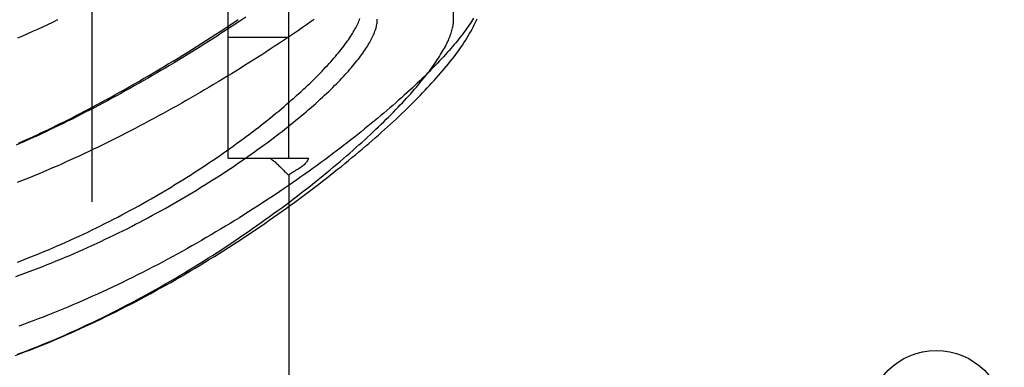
# Model space of a CAD drawing. Header units: inches. Extents: x 0 to 227, y 0 to 147.
# Tile 40 of 256: x 42.44 to 44.473, y 45.217 to 45.935. Entities that reach past the tile are written whole.
import ezdxf

# ---------------------------------------------------------------- set-up
doc = ezdxf.new("R2010")
doc.units = ezdxf.units.IN
doc.header["$LTSCALE"] = 12.466667
doc.header["$MEASUREMENT"] = 0
doc.linetypes.add('HIDDEN', pattern=[0.2, 0.1, -0.1])
for name, color, linetype in [('DEFAULT_2', 8, 'HIDDEN'), ('LEFTHAND_DOOR_ASSEMBLY', 7, 'CONTINUOUS'), ('SUBPANEL', 7, 'CONTINUOUS')]:
    doc.layers.add(name, color=color, linetype=linetype)

msp = doc.modelspace()

# ---------------------------------------------------------------- linework, layer by layer
at = {"layer": 'DEFAULT_2', "color": 8, "linetype": 'HIDDEN'}
msp.add_line((42.5892, 43.0654), (42.5892, 100.1694), dxfattribs=at)
at = {"layer": 'LEFTHAND_DOOR_ASSEMBLY', "color": 8, "linetype": 'HIDDEN'}
msp.add_line((43.3359, 45.9346), (43.3359, 45.9924), dxfattribs=at)
for points in [[(42.4311, 45.2413), (42.4414, 45.2451), (42.4516, 45.249), (42.4619, 45.253), (42.4722, 45.257), (42.4825, 45.2611), (42.4929, 45.2653), (42.5032, 45.2696), (42.5136, 45.2739), (42.5239, 45.2784), (42.5343, 45.2828), (42.5447, 45.2874), (42.5551, 45.292), (42.5655, 45.2967), (42.5759, 45.3015), (42.5864, 45.3063), (42.5968, 45.3112), (42.6072, 45.3162), (42.6176, 45.3213), (42.628, 45.3264), (42.6384, 45.3315), (42.6488, 45.3368), (42.6592, 45.342), (42.6696, 45.3474), (42.68, 45.3528), (42.6903, 45.3583), (42.7006, 45.3638), (42.7109, 45.3693), (42.7212, 45.375), (42.7315, 45.3806), (42.7417, 45.3864), (42.7519, 45.3921), (42.7621, 45.3979), (42.7722, 45.4038), (42.7823, 45.4097), (42.7923, 45.4156), (42.8024, 45.4216), (42.8123, 45.4276), (42.8223, 45.4336), (42.8321, 45.4397), (42.842, 45.4458), (42.8517, 45.4519), (42.8614, 45.458), (42.8711, 45.4642), (42.8807, 45.4704), (42.8902, 45.4766), (42.8997, 45.4828), (42.9091, 45.489), (42.9185, 45.4953), (42.9278, 45.5015), (42.937, 45.5078), (42.9461, 45.514), (42.9552, 45.5203), (42.9641, 45.5266), (42.973, 45.5328), (42.9819, 45.5391), (42.9906, 45.5454), (42.9993, 45.5516), (43.0078, 45.5579), (43.0163, 45.5641), (43.0248, 45.5703), (43.0331, 45.5766), (43.0413, 45.5828), (43.0495, 45.5889), (43.0575, 45.5951), (43.0655, 45.6013), (43.0734, 45.6074), (43.0812, 45.6135), (43.0889, 45.6196), (43.0965, 45.6257), (43.1041, 45.6317), (43.1115, 45.6377), (43.1188, 45.6437), (43.1261, 45.6497), (43.1332, 45.6556), (43.1403, 45.6616), (43.1472, 45.6674), (43.1541, 45.6733), (43.1609, 45.6791), (43.1676, 45.6849), (43.1742, 45.6907), (43.1807, 45.6964), (43.1871, 45.7021), (43.1934, 45.7078), (43.1996, 45.7134), (43.2057, 45.719), (43.2117, 45.7245), (43.2177, 45.7301), (43.2235, 45.7356), (43.2293, 45.741), (43.2349, 45.7465), (43.2405, 45.7518), (43.246, 45.7572), (43.2513, 45.7625), (43.2566, 45.7678), (43.2618, 45.7731), (43.267, 45.7783), (43.272, 45.7835), (43.2769, 45.7887), (43.2817, 45.7938), (43.2865, 45.7989), (43.2912, 45.804), (43.2957, 45.809), (43.3002, 45.814), (43.3046, 45.819), (43.309, 45.824), (43.3132, 45.8289), (43.3173, 45.8338), (43.3214, 45.8387), (43.3254, 45.8436), (43.3292, 45.8484), (43.333, 45.8533), (43.3368, 45.8581), (43.3404, 45.8629), (43.3439, 45.8677), (43.3474, 45.8725), (43.3508, 45.8773), (43.3541, 45.8821), (43.3573, 45.8869), (43.3604, 45.8917), (43.3634, 45.8964), (43.3663, 45.9012), (43.369, 45.9058), (43.3717, 45.9104), (43.3741, 45.9149), (43.3765, 45.9194), (43.3787, 45.9237), (43.3808, 45.928), (43.3827, 45.9322), (43.3845, 45.9364)], [(42.4315, 45.4044), (42.4408, 45.4077), (42.4501, 45.4111), (42.4594, 45.4145), (42.4687, 45.418), (42.478, 45.4216), (42.4874, 45.4252), (42.4967, 45.4288), (42.506, 45.4325), (42.5152, 45.4363), (42.5245, 45.4401), (42.5338, 45.444), (42.5431, 45.4479), (42.5523, 45.4519), (42.5615, 45.4559), (42.5707, 45.46), (42.5799, 45.4641), (42.5891, 45.4682), (42.5982, 45.4724), (42.6073, 45.4767), (42.6164, 45.481), (42.6255, 45.4853), (42.6345, 45.4897), (42.6436, 45.4941), (42.6525, 45.4986), (42.6615, 45.503), (42.6704, 45.5076), (42.6792, 45.5121), (42.688, 45.5167), (42.6968, 45.5213), (42.7055, 45.526), (42.7142, 45.5307), (42.7229, 45.5354), (42.7315, 45.5401), (42.74, 45.5448), (42.7485, 45.5496), (42.7569, 45.5544), (42.7652, 45.5592), (42.7735, 45.5641), (42.7818, 45.5689), (42.79, 45.5737), (42.7981, 45.5786), (42.8061, 45.5835), (42.8141, 45.5884), (42.822, 45.5933), (42.8298, 45.5982), (42.8376, 45.603), (42.8453, 45.6079), (42.8529, 45.6128), (42.8604, 45.6177), (42.8678, 45.6226), (42.8752, 45.6275), (42.8825, 45.6324), (42.8897, 45.6373), (42.8969, 45.6421), (42.9039, 45.647), (42.9109, 45.6518), (42.9177, 45.6567), (42.9245, 45.6615), (42.9312, 45.6663), (42.9378, 45.6711), (42.9444, 45.6758), (42.9508, 45.6806), (42.9572, 45.6853), (42.9634, 45.69), (42.9696, 45.6947), (42.9757, 45.6994), (42.9817, 45.704), (42.9876, 45.7086), (42.9934, 45.7132), (42.9991, 45.7178), (43.0047, 45.7223), (43.0103, 45.7268), (43.0157, 45.7313), (43.0211, 45.7358), (43.0263, 45.7402), (43.0315, 45.7446), (43.0366, 45.7489), (43.0415, 45.7532), (43.0464, 45.7575), (43.0512, 45.7618), (43.0559, 45.766), (43.0605, 45.7702), (43.0651, 45.7743), (43.0695, 45.7784), (43.0738, 45.7825), (43.0781, 45.7865), (43.0822, 45.7906), (43.0863, 45.7945), (43.0902, 45.7984), (43.0941, 45.8023), (43.0979, 45.8062), (43.1016, 45.81), (43.1052, 45.8138), (43.1087, 45.8175), (43.1121, 45.8212), (43.1155, 45.8249), (43.1187, 45.8285), (43.1219, 45.8321), (43.125, 45.8356), (43.1279, 45.8391), (43.1308, 45.8426), (43.1336, 45.846), (43.1363, 45.8493), (43.139, 45.8527), (43.1415, 45.856), (43.144, 45.8592), (43.1463, 45.8624), (43.1486, 45.8656), (43.1508, 45.8687), (43.1529, 45.8718), (43.1549, 45.8749), (43.1569, 45.8779), (43.1587, 45.8809), (43.1605, 45.8838), (43.1622, 45.8867), (43.1638, 45.8895), (43.1653, 45.8923), (43.1667, 45.8951), (43.1681, 45.8978), (43.1693, 45.9005), (43.1705, 45.9031), (43.1716, 45.9057), (43.1726, 45.9083), (43.1736, 45.9108), (43.1744, 45.9133), (43.1752, 45.9157), (43.1759, 45.9181), (43.1765, 45.9204), (43.177, 45.9228), (43.1774, 45.925), (43.1778, 45.9273), (43.1781, 45.9295), (43.1783, 45.9316), (43.1784, 45.9337), (43.1784, 45.9358)], [(42.907, 45.94), (42.8986, 45.9344), (42.8902, 45.9288), (42.8818, 45.9232), (42.8733, 45.9176), (42.8647, 45.912), (42.8561, 45.9065), (42.8474, 45.9009), (42.8387, 45.8953), (42.8299, 45.8897), (42.8211, 45.8842), (42.8123, 45.8786), (42.8034, 45.8731), (42.7945, 45.8675), (42.7856, 45.862), (42.7766, 45.8565), (42.7676, 45.8511), (42.7585, 45.8456), (42.7495, 45.8402), (42.7404, 45.8348), (42.7313, 45.8294), (42.7221, 45.824), (42.713, 45.8187), (42.7038, 45.8134), (42.6946, 45.8081), (42.6854, 45.8029), (42.6762, 45.7977), (42.667, 45.7925), (42.6578, 45.7874), (42.6486, 45.7823), (42.6394, 45.7773), (42.6302, 45.7723), (42.621, 45.7673), (42.6118, 45.7624), (42.6026, 45.7576), (42.5934, 45.7528), (42.5842, 45.748), (42.5751, 45.7433), (42.566, 45.7386), (42.5569, 45.734), (42.5478, 45.7294), (42.5387, 45.7249), (42.5297, 45.7205), (42.5207, 45.7161), (42.5117, 45.7118), (42.5028, 45.7075), (42.4939, 45.7033), (42.485, 45.6991), (42.4762, 45.695), (42.4674, 45.691), (42.4586, 45.687), (42.4499, 45.6831), (42.4412, 45.6793), (42.4326, 45.6755)], [(43.0478, 45.9347), (43.0399, 45.9292), (43.032, 45.9237), (43.0239, 45.9182), (43.0158, 45.9126), (43.0076, 45.9071), (42.9993, 45.9015), (42.991, 45.8959), (42.9826, 45.8903), (42.9742, 45.8847), (42.9656, 45.8791), (42.957, 45.8734), (42.9484, 45.8678), (42.9397, 45.8622), (42.9309, 45.8566), (42.9221, 45.8509), (42.9132, 45.8453), (42.9042, 45.8397), (42.8952, 45.8341), (42.8862, 45.8285), (42.8771, 45.8229), (42.8679, 45.8173), (42.8587, 45.8117), (42.8495, 45.8061), (42.8403, 45.8006), (42.8309, 45.7951), (42.8216, 45.7896), (42.8122, 45.7841), (42.8028, 45.7786), (42.7934, 45.7731), (42.7839, 45.7677), (42.7744, 45.7623), (42.7649, 45.757), (42.7553, 45.7516), (42.7458, 45.7463), (42.7362, 45.741), (42.7266, 45.7358), (42.717, 45.7306), (42.7074, 45.7254), (42.6978, 45.7203), (42.6882, 45.7152), (42.6786, 45.7102), (42.6689, 45.7052), (42.6593, 45.7003), (42.6497, 45.6954), (42.6401, 45.6905), (42.6305, 45.6857), (42.6209, 45.681), (42.6114, 45.6763), (42.6018, 45.6716), (42.5923, 45.667), (42.5828, 45.6625), (42.5733, 45.658), (42.5638, 45.6536), (42.5544, 45.6492), (42.5449, 45.6449), (42.5356, 45.6407), (42.5262, 45.6365), (42.5169, 45.6324), (42.5076, 45.6283), (42.4983, 45.6243), (42.4891, 45.6204), (42.4799, 45.6165), (42.4708, 45.6127), (42.4617, 45.6089), (42.4527, 45.6052), (42.4436, 45.6016), (42.4347, 45.5981)], [(42.4353, 45.4341), (42.4444, 45.4376), (42.4535, 45.4411), (42.4626, 45.4447), (42.4717, 45.4483), (42.4808, 45.452), (42.4899, 45.4557), (42.499, 45.4595), (42.5081, 45.4634), (42.5171, 45.4673), (42.5262, 45.4712), (42.5352, 45.4753), (42.5443, 45.4793), (42.5533, 45.4834), (42.5623, 45.4876), (42.5713, 45.4918), (42.5802, 45.496), (42.5892, 45.5003), (42.5981, 45.5047), (42.607, 45.5091), (42.6158, 45.5135), (42.6247, 45.518), (42.6335, 45.5225), (42.6422, 45.527), (42.651, 45.5316), (42.6597, 45.5363), (42.6683, 45.5409), (42.6769, 45.5456), (42.6855, 45.5503), (42.6941, 45.5551), (42.7025, 45.5599), (42.711, 45.5647), (42.7194, 45.5695), (42.7277, 45.5743), (42.736, 45.5792), (42.7442, 45.5841), (42.7524, 45.589), (42.7605, 45.5939), (42.7685, 45.5989), (42.7765, 45.6038), (42.7844, 45.6088), (42.7923, 45.6138), (42.8001, 45.6188), (42.8078, 45.6238), (42.8154, 45.6287), (42.823, 45.6337), (42.8305, 45.6387), (42.8379, 45.6437), (42.8453, 45.6487), (42.8525, 45.6537), (42.8597, 45.6587), (42.8668, 45.6637), (42.8739, 45.6687), (42.8808, 45.6736), (42.8877, 45.6786), (42.8945, 45.6835), (42.9012, 45.6884), (42.9078, 45.6933), (42.9143, 45.6982), (42.9207, 45.7031), (42.9271, 45.7079), (42.9334, 45.7128), (42.9395, 45.7176), (42.9456, 45.7224), (42.9516, 45.7271), (42.9575, 45.7319), (42.9633, 45.7366), (42.969, 45.7413), (42.9747, 45.746), (42.9802, 45.7506), (42.9857, 45.7552), (42.991, 45.7598), (42.9963, 45.7643), (43.0015, 45.7688), (43.0065, 45.7733), (43.0115, 45.7777), (43.0164, 45.7821), (43.0212, 45.7865), (43.0259, 45.7909), (43.0305, 45.7952), (43.0351, 45.7994), (43.0395, 45.8037), (43.0438, 45.8079), (43.0481, 45.812), (43.0522, 45.8161), (43.0563, 45.8202), (43.0603, 45.8243), (43.0642, 45.8283), (43.068, 45.8322), (43.0717, 45.8362), (43.0753, 45.84), (43.0788, 45.8439), (43.0822, 45.8477), (43.0855, 45.8514), (43.0888, 45.8552), (43.092, 45.8588), (43.095, 45.8625), (43.098, 45.8661), (43.1009, 45.8696), (43.1037, 45.8731), (43.1064, 45.8766), (43.109, 45.88), (43.1116, 45.8834), (43.114, 45.8868), (43.1164, 45.8901), (43.1187, 45.8933), (43.1209, 45.8965), (43.123, 45.8997), (43.125, 45.9028), (43.1269, 45.9059), (43.1288, 45.909), (43.1305, 45.912), (43.1322, 45.9149), (43.1338, 45.9178), (43.1353, 45.9207), (43.1368, 45.9235), (43.1381, 45.9263), (43.1394, 45.9291), (43.1405, 45.9318), (43.1416, 45.9344), (43.1426, 45.9371)], [(42.4355, 45.2435), (42.4451, 45.2471), (42.4547, 45.2508), (42.4643, 45.2546), (42.4738, 45.2584), (42.4834, 45.2623), (42.493, 45.2662), (42.5026, 45.2702), (42.5122, 45.2743), (42.5218, 45.2785), (42.5314, 45.2827), (42.5411, 45.2869), (42.5508, 45.2913), (42.5605, 45.2957), (42.5702, 45.3002), (42.58, 45.3048), (42.5899, 45.3095), (42.5998, 45.3142), (42.6098, 45.3191), (42.6198, 45.324), (42.6299, 45.3291), (42.64, 45.3342), (42.6501, 45.3394), (42.6603, 45.3447), (42.6704, 45.35), (42.6805, 45.3554), (42.6906, 45.3608), (42.7007, 45.3664), (42.7108, 45.3719), (42.7208, 45.3775), (42.7308, 45.3832), (42.7408, 45.3889), (42.7507, 45.3946), (42.7606, 45.4004), (42.7704, 45.4062), (42.7803, 45.4121), (42.79, 45.418), (42.7998, 45.4239), (42.8094, 45.4299), (42.8191, 45.4359), (42.8286, 45.4419), (42.8381, 45.4479), (42.8476, 45.454), (42.857, 45.4601), (42.8663, 45.4662), (42.8756, 45.4723), (42.8848, 45.4785), (42.8939, 45.4846), (42.903, 45.4908), (42.912, 45.497), (42.9209, 45.5031), (42.9297, 45.5093), (42.9384, 45.5155), (42.9471, 45.5217), (42.9557, 45.5278), (42.9642, 45.534), (42.9726, 45.5402), (42.981, 45.5463), (42.9892, 45.5524), (42.9974, 45.5586), (43.0054, 45.5647), (43.0134, 45.5708), (43.0213, 45.5768), (43.0291, 45.5829), (43.0367, 45.5889), (43.0443, 45.5949), (43.0518, 45.6009), (43.0592, 45.6069), (43.0665, 45.6128), (43.0738, 45.6187), (43.0809, 45.6246), (43.0879, 45.6304), (43.0948, 45.6362), (43.1016, 45.642), (43.1083, 45.6477), (43.1149, 45.6534), (43.1214, 45.659), (43.1278, 45.6647), (43.1341, 45.6703), (43.1403, 45.6758), (43.1464, 45.6813), (43.1524, 45.6868), (43.1583, 45.6922), (43.1641, 45.6976), (43.1698, 45.7029), (43.1754, 45.7082), (43.1809, 45.7134), (43.1863, 45.7186), (43.1916, 45.7238), (43.1968, 45.7289), (43.2019, 45.7339), (43.2068, 45.7389), (43.2117, 45.7439), (43.2165, 45.7488), (43.2212, 45.7537), (43.2258, 45.7585), (43.2303, 45.7632), (43.2347, 45.7679), (43.239, 45.7726), (43.2432, 45.7772), (43.2473, 45.7818), (43.2513, 45.7863), (43.2552, 45.7908), (43.259, 45.7952), (43.2627, 45.7995), (43.2663, 45.8039), (43.2698, 45.8081), (43.2732, 45.8123), (43.2765, 45.8165), (43.2798, 45.8206), (43.2829, 45.8246), (43.286, 45.8286), (43.2889, 45.8326), (43.2918, 45.8365), (43.2945, 45.8403), (43.2972, 45.8441), (43.2998, 45.8479), (43.3023, 45.8516), (43.3047, 45.8552), (43.307, 45.8588), (43.3092, 45.8624), (43.3113, 45.8658), (43.3133, 45.8693), (43.3153, 45.8727), (43.3171, 45.876), (43.3189, 45.8793), (43.3206, 45.8825), (43.3222, 45.8857), (43.3237, 45.8889), (43.3251, 45.8919), (43.3264, 45.895), (43.3276, 45.898), (43.3288, 45.9009), (43.3299, 45.9038), (43.3308, 45.9066), (43.3317, 45.9094), (43.3325, 45.9121), (43.3332, 45.9148), (43.3339, 45.9175), (43.3344, 45.9201), (43.3349, 45.9226), (43.3353, 45.9251), (43.3356, 45.9275), (43.3358, 45.9299), (43.3359, 45.9323), (43.3359, 45.9346)], [(42.4356, 45.8969), (42.446, 45.9014), (42.4564, 45.906), (42.4668, 45.9106), (42.4772, 45.9153), (42.4876, 45.9201), (42.4979, 45.9249), (42.5083, 45.9298), (42.5186, 45.9348)], [(42.4376, 45.6794), (42.4452, 45.6828), (42.4527, 45.6863), (42.4604, 45.6898), (42.468, 45.6933), (42.4758, 45.6969), (42.4836, 45.7006), (42.4914, 45.7043), (42.4993, 45.7081), (42.5072, 45.712), (42.5152, 45.7159), (42.5233, 45.7199), (42.5314, 45.7239), (42.5396, 45.728), (42.548, 45.7322), (42.5564, 45.7366), (42.5649, 45.7409), (42.5735, 45.7454), (42.5822, 45.75), (42.591, 45.7546), (42.5998, 45.7593), (42.6088, 45.7642), (42.6179, 45.7691), (42.6272, 45.7741), (42.6366, 45.7793), (42.6461, 45.7846), (42.6558, 45.79), (42.6656, 45.7956), (42.6755, 45.8012), (42.6856, 45.807), (42.6957, 45.8129), (42.7059, 45.8188), (42.7161, 45.8248), (42.7264, 45.8309), (42.7366, 45.837), (42.7467, 45.8431), (42.7568, 45.8492), (42.7668, 45.8553), (42.7768, 45.8615), (42.7867, 45.8676), (42.7965, 45.8737), (42.8063, 45.8799), (42.816, 45.886), (42.8256, 45.8922), (42.8352, 45.8983), (42.8446, 45.9044), (42.854, 45.9105), (42.8634, 45.9166), (42.8726, 45.9227), (42.8818, 45.9288), (42.8908, 45.9349)], [(43.377, 45.9377), (43.375, 45.9344), (43.3729, 45.9311), (43.3707, 45.9277), (43.3684, 45.9242), (43.3661, 45.9207), (43.3636, 45.9172), (43.361, 45.9136), (43.3584, 45.91), (43.3556, 45.9063), (43.3528, 45.9026), (43.3498, 45.8988), (43.3468, 45.8949), (43.3437, 45.8911), (43.3405, 45.8871), (43.3371, 45.8831), (43.3337, 45.8791), (43.3302, 45.875), (43.3266, 45.8709), (43.3229, 45.8667), (43.3191, 45.8625), (43.3152, 45.8582), (43.3112, 45.8539), (43.3071, 45.8496), (43.303, 45.8451), (43.2987, 45.8407), (43.2943, 45.8362), (43.2898, 45.8316), (43.2852, 45.827), (43.2805, 45.8223), (43.2758, 45.8176), (43.2709, 45.8129), (43.2659, 45.8081), (43.2608, 45.8033), (43.2556, 45.7984), (43.2504, 45.7934), (43.245, 45.7885), (43.2395, 45.7835), (43.2339, 45.7784), (43.2283, 45.7733), (43.2225, 45.7681), (43.2166, 45.7629), (43.2106, 45.7577), (43.2045, 45.7524), (43.1983, 45.7471), (43.192, 45.7418), (43.1857, 45.7364), (43.1792, 45.7309), (43.1726, 45.7255), (43.1659, 45.72), (43.1591, 45.7144), (43.1522, 45.7089), (43.1453, 45.7032), (43.1382, 45.6976), (43.131, 45.6919), (43.1237, 45.6862), (43.1163, 45.6805), (43.1089, 45.6747), (43.1013, 45.6689), (43.0936, 45.6631), (43.0859, 45.6573), (43.078, 45.6514), (43.0701, 45.6455), (43.062, 45.6396), (43.0539, 45.6337), (43.0457, 45.6277), (43.0374, 45.6218), (43.029, 45.6158), (43.0205, 45.6098), (43.0119, 45.6038), (43.0033, 45.5978), (42.9945, 45.5918), (42.9857, 45.5858), (42.9768, 45.5798), (42.9679, 45.5737), (42.9588, 45.5677), (42.9497, 45.5617), (42.9405, 45.5557), (42.9312, 45.5497), (42.9219, 45.5437), (42.9125, 45.5377), (42.903, 45.5317), (42.8935, 45.5257), (42.8839, 45.5198), (42.8743, 45.5139), (42.8646, 45.5079), (42.8548, 45.5021), (42.845, 45.4962), (42.8351, 45.4904), (42.8252, 45.4845), (42.8153, 45.4788), (42.8053, 45.473), (42.7953, 45.4673), (42.7852, 45.4616), (42.7751, 45.456), (42.765, 45.4504), (42.7548, 45.4449), (42.7446, 45.4394), (42.7344, 45.4339), (42.7242, 45.4285), (42.7139, 45.4232), (42.7037, 45.4178), (42.6934, 45.4126), (42.6831, 45.4074), (42.6728, 45.4023), (42.6625, 45.3972), (42.6522, 45.3921), (42.6418, 45.3872), (42.6315, 45.3823), (42.6212, 45.3774), (42.6109, 45.3727), (42.6006, 45.3679), (42.5903, 45.3633), (42.58, 45.3587), (42.5697, 45.3542), (42.5595, 45.3497), (42.5492, 45.3454), (42.539, 45.3411), (42.5287, 45.3368), (42.5185, 45.3326), (42.5084, 45.3285), (42.4982, 45.3245), (42.4881, 45.3205), (42.4779, 45.3166), (42.4678, 45.3128), (42.4578, 45.3091), (42.4477, 45.3054), (42.4377, 45.3018)]]:
    msp.add_lwpolyline(points, dxfattribs=at)
msp.add_arc((41.5632, 47.7765), 2, 280.3342, 312.7959, dxfattribs=at)
at = {"layer": 'SUBPANEL', "color": 8, "linetype": 'HIDDEN'}
for p, q in [((42.8704, 45.6486), (42.8704, 97.5861)), ((42.9954, 45.6486), (42.9954, 97.5861)), ((42.8704, 45.8986), (42.9954, 45.8986)), ((42.8704, 45.6486), (42.9569, 45.6486)), ((42.9569, 45.6486), (43.0363, 45.6486)), ((42.9768, 45.6316), (42.9832, 45.6251)), ((42.9954, 45.6133), (42.9954, 44.0236))]:
    msp.add_line(p, q, dxfattribs=at)
for points in [[(42.9569, 45.6486), (42.9591, 45.6471), (42.9612, 45.6455), (42.9632, 45.6439), (42.9652, 45.6423), (42.9671, 45.6408), (42.9688, 45.6392), (42.9705, 45.6377), (42.9721, 45.6362), (42.9737, 45.6347), (42.9752, 45.6331), (42.9768, 45.6316)], [(43.0363, 45.6486), (43.0356, 45.6469), (43.0349, 45.6451), (43.034, 45.6435), (43.0331, 45.6419), (43.032, 45.6404), (43.0308, 45.6388), (43.0295, 45.6373), (43.028, 45.6358), (43.0264, 45.6343), (43.0247, 45.6329), (43.0229, 45.6315), (43.0211, 45.6302), (43.019, 45.6289), (43.0169, 45.6276), (43.0148, 45.6262)], [(42.9832, 45.6251), (42.985, 45.6232), (42.9869, 45.6214), (42.9888, 45.6196), (42.9906, 45.6178), (42.9923, 45.6162), (42.994, 45.6147), (42.9954, 45.6133)], [(43.0148, 45.6262), (43.0102, 45.6235), (43.0078, 45.622), (43.0054, 45.6206), (43.0032, 45.6191), (43.001, 45.6176), (42.999, 45.6161), (42.9971, 45.6147), (42.9954, 45.6133)]]:
    msp.add_lwpolyline(points, dxfattribs=at)
msp.add_circle((44.3329, 45.1111), 0.1405, dxfattribs=at)

doc.saveas('drawing.dxf')
